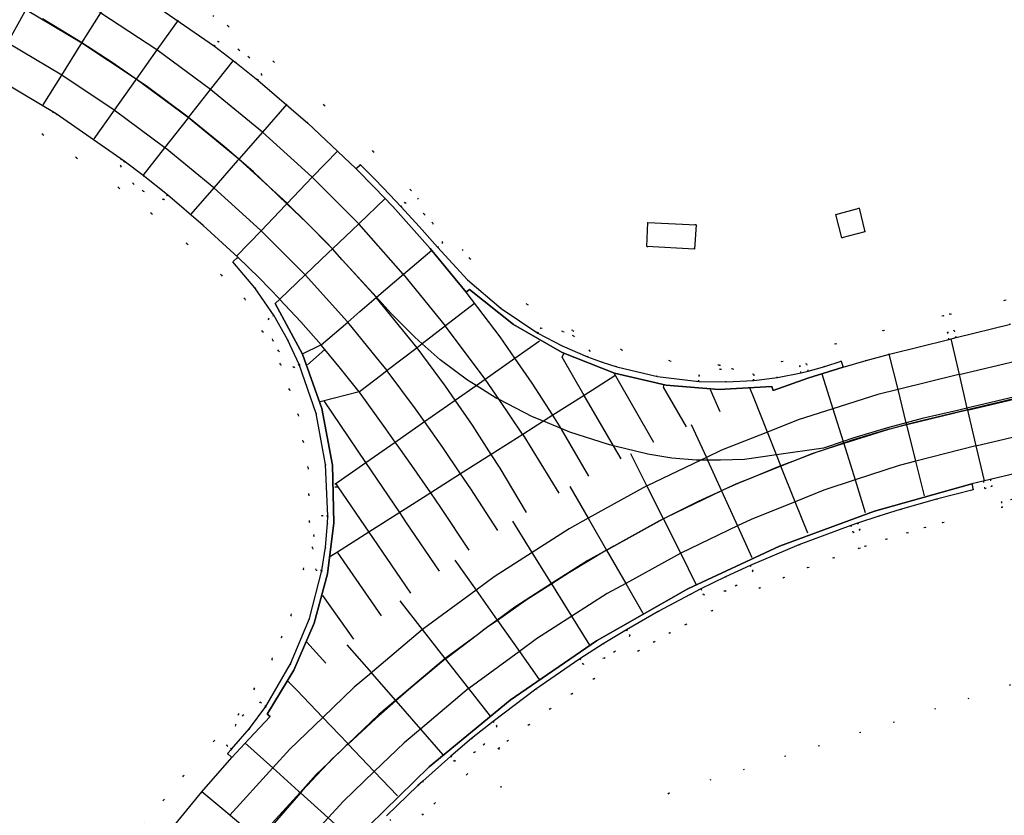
# Model space of a CAD drawing. Header units: metres. Extents: x 174791 to 179073, y 406431 to 409043.
# Tile 192 of 256: x 176868 to 176948, y 408100 to 408166. Entities that reach past the tile are written whole.
import ezdxf

# ---------------------------------------------------------------- set-up
doc = ezdxf.new("R2010")
doc.units = ezdxf.units.M
doc.linetypes.add('DOT', pattern=[6.35, 0, -6.35])
for name, color, linetype in [('terreindeelbegroeid', 254, 'DOT'), ('terreindeelonbegroeid', 254, 'DOT'), ('wegdeel_molgoot', 254, 'Continuous'), ('wegdeel_opstelplaats', 254, 'Continuous'), ('wegdeel_rolbaan', 254, 'Continuous'), ('weginrichtingselement_markering_vliegtuigverharding', 254, 'Continuous'), ('weginrichtingselement_voeg_vliegtuigverharding', 254, 'Continuous')]:
    doc.layers.add(name, color=color, linetype=linetype)

msp = doc.modelspace()

# ---------------------------------------------------------------- linework, layer by layer
at = {"layer": 'terreindeelbegroeid'}
for points in [[(177010.023, 408165.809, 0), (177010.255, 408165.662, 0), (177010.937, 408163.494, 0), (177011.318, 408161.253, 0), (177011.392, 408158.982, 0), (177011.25, 408157.606, 0), (176948.372, 408142.666, 0), (176943.907, 408141.566, 0), (176943.324, 408141.423, 0), (176938.409, 408140.212, 0), (176934.501, 408139.113, 0), (176930.086, 408137.655, 0), (176924.937, 408137.365, 0), (176920.886, 408137.713, 0), (176916.927, 408138.629, 0), (176912.909, 408140.202, 0), (176909.177, 408142.359, 0), (176904.466, 408146.125, 0), (176899.611, 408151.743, 0), (176896.536, 408154.914, 0), (176892.512, 408158.727, 0), (176888.353, 408162.295, 0), (176884.626, 408165.191, 0), (176878.063, 408169.748, 0)], [(176878.063, 408169.748, 0), (176884.626, 408165.191, 0), (176888.353, 408162.295, 0), (176892.512, 408158.727, 0), (176896.536, 408154.914, 0), (176899.611, 408151.743, 0), (176904.466, 408146.125, 0), (176909.177, 408142.359, 0), (176912.909, 408140.202, 0), (176916.927, 408138.629, 0), (176920.886, 408137.713, 0), (176924.937, 408137.365, 0), (176930.086, 408137.655, 0), (176934.501, 408139.113, 0), (176938.409, 408140.212, 0), (176943.324, 408141.423, 0), (176943.907, 408141.566, 0), (176948.372, 408142.666, 0)], [(176948.842, 408140.722, 0), (176944.386, 408139.624, 0), (176944.242, 408140.207, 0), (176943.66, 408140.063, 0), (176943.803, 408139.481, 0), (176938.909, 408138.275, 0), (176937.004, 408137.76, 0), (176935.109, 408137.208, 0), (176934.956, 408137.693, 0), (176933.615, 408137.254, 0), (176932.254, 408136.879, 0), (176932.11, 408137.465, 0), (176931.527, 408137.322, 0), (176931.671, 408136.739, 0), (176929.73, 408136.361, 0), (176927.769, 408136.113, 0), (176927.768, 408136.602, 0), (176926.034, 408137.069, 0), (176925.026, 408137.047, 0), (176923.257, 408136.545, 0), (176923.268, 408136.036, 0), (176919.862, 408136.432, 0), (176916.523, 408137.216, 0), (176915.314, 408137.603, 0), (176914.122, 408138.04, 0), (176914.323, 408138.547, 0), (176912.995, 408139.749, 0), (176912.104, 408140.141, 0), (176910.296, 408140.429, 0), (176910.048, 408140.005, 0), (176907.022, 408142.009, 0), (176904.264, 408144.367, 0), (176901.815, 408147.045, 0), (176902.236, 408147.432, 0), (176901.411, 408149.027, 0), (176900.714, 408149.756, 0), (176899.15, 408150.723, 0), (176898.799, 408150.388, 0), (176897.888, 408151.363, 0), (176896.698, 408152.599, 0), (176895.492, 408153.82, 0), (176895.114, 408153.508, 0), (176891.172, 408157.241, 0), (176887.051, 408160.777, 0), (176887.381, 408161.225, 0), (176886.303, 408162.662, 0), (176885.494, 408163.265, 0), (176883.791, 408163.959, 0), (176883.485, 408163.548, 0), (176876.978, 408168.066, 0)], [(176864.653, 408161.487, 0), (176870.491, 408157.991, 0), (176876.082, 408154.112, 0), (176875.767, 408153.715, 0), (176876.833, 408152.269, 0), (176877.636, 408151.659, 0), (176879.333, 408150.949, 0), (176879.629, 408151.339, 0), (176882.573, 408148.839, 0), (176885.42, 408146.229, 0), (176885.013, 408145.853, 0), (176886.804, 408143.717, 0), (176888.384, 408141.421, 0), (176887.902, 408141.172, 0), (176888.277, 408139.416, 0), (176888.757, 408138.529, 0), (176890.01, 408137.183, 0), (176890.458, 408137.425, 0), (176891.836, 408133.401, 0), (176892.62, 408129.219, 0), (176892.793, 408124.969, 0), (176892.307, 408125.025, 0), (176891.64, 408123.357, 0), (176891.545, 408122.354, 0), (176891.838, 408120.538, 0), (176892.306, 408120.493, 0), (176891.291, 408116.577, 0), (176889.749, 408112.838, 0), (176887.708, 408109.345, 0), (176887.279, 408109.686, 0), (176885.831, 408108.623, 0), (176885.22, 408107.821, 0), (176884.508, 408106.125, 0), (176884.898, 408105.827, 0), (176884.558, 408105.469, 0), (176884.913, 408105.145, 0), (176882.462, 408102.341, 0), (176879.254, 408098.422, 0)], [(176866.516, 408158.04, 0), (176869.406, 408156.31, 0), (176872.174, 408154.39, 0), (176875.633, 408151.938, 0), (176878.334, 408149.815, 0), (176881.249, 408147.339, 0), (176884.068, 408144.755, 0), (176885.981, 408142.803, 0), (176887.442, 408140.122, 0), (176888.903, 408137.442, 0), (176889.642, 408135.36, 0), (176890.38, 408133.279, 0), (176890.782, 408131.108, 0), (176891.184, 408128.937, 0), (176891.238, 408126.725, 0), (176891.293, 408124.513, 0), (176890.808, 408120.628, 0), (176889.781, 408116.84, 0), (176889.007, 408115.037, 0), (176888.233, 408113.234, 0), (176886.748, 408110.788, 0), (176885.474, 408108.69, 0), (176883.447, 408106.505, 0), (176880.935, 408103.633, 0), (176879.324, 408101.664, 0), (176877.712, 408099.696, 0)], [(176877.712, 408099.696, 0), (176879.324, 408101.664, 0), (176880.935, 408103.633, 0), (176883.447, 408106.505, 0), (176885.474, 408108.69, 0), (176886.748, 408110.788, 0), (176888.233, 408113.234, 0), (176889.007, 408115.037, 0), (176889.781, 408116.84, 0), (176890.808, 408120.628, 0), (176891.293, 408124.513, 0), (176891.238, 408126.725, 0), (176891.184, 408128.937, 0), (176890.782, 408131.108, 0), (176890.38, 408133.279, 0), (176889.642, 408135.36, 0), (176888.903, 408137.442, 0), (176887.442, 408140.122, 0), (176885.981, 408142.803, 0), (176884.068, 408144.755, 0), (176881.249, 408147.339, 0), (176878.334, 408149.815, 0), (176875.633, 408151.938, 0), (176872.174, 408154.39, 0), (176869.406, 408156.31, 0), (176866.516, 408158.04, 0)], [(176974.06, 408132.302, 0), (176948.086, 408126.131, 0), (176948.194, 408125.672, 0), (176943.307, 408124.443, 0), (176941.841, 408124.026, 0), (176940.375, 408123.609, 0), (176938.658, 408123.075, 0), (176936.927, 408122.501, 0), (176936.43, 408122.33, 0), (176934.324, 408121.544, 0), (176932.218, 408120.758, 0), (176930.245, 408119.921, 0), (176928.272, 408119.084, 0), (176924.336, 408117.206, 0), (176922.185, 408116.076, 0), (176920.887, 408115.381, 0), (176919.602, 408114.644, 0), (176918.317, 408113.908, 0), (176914.637, 408111.613, 0), (176912.842, 408110.378, 0), (176911.048, 408109.142, 0), (176909.309, 408107.83, 0), (176907.57, 408106.518, 0), (176906.839, 408105.916, 0), (176904.224, 408103.762, 0), (176901.567, 408101.382, 0), (176900.588, 408100.431, 0), (176900.615, 408103.214, 0), (176902.89, 408105.252, 0), (176903.21, 408104.855, 0), (176904.855, 408105.576, 0), (176905.628, 408106.224, 0), (176906.694, 408107.723, 0), (176906.365, 408108.114, 0), (176909.878, 408110.765, 0), (176913.503, 408113.26, 0), (176913.76, 408112.824, 0), (176915.492, 408113.299, 0), (176916.35, 408113.829, 0), (176917.622, 408115.157, 0), (176917.322, 408115.643, 0), (176919.918, 408117.131, 0), (176922.557, 408118.543, 0), (176923.427, 408118.987, 0), (176923.65, 408118.513, 0), (176925.419, 408118.821, 0), (176926.324, 408119.266, 0), (176927.716, 408120.468, 0), (176927.491, 408120.925, 0), (176931.477, 408122.616, 0), (176935.731, 408124.204, 0), (176935.932, 408123.635, 0), (176936.498, 408123.834, 0), (176936.298, 408124.4, 0), (176938.046, 408124.979, 0), (176939.804, 408125.526, 0), (176942.789, 408126.375, 0), (176945.798, 408127.132, 0), (176945.683, 408127.623, 0), (176946.611, 408127.837, 0), (176946.757, 408127.249, 0), (176947.339, 408127.392, 0), (176947.196, 408127.975, 0), (177000, 408140.52, 0)], [(176907.778, 408089.812, 0), (176906.839, 408105.916, 0), (176907.57, 408106.518, 0), (176909.309, 408107.83, 0), (176911.048, 408109.142, 0), (176912.842, 408110.378, 0), (176914.637, 408111.613, 0), (176918.317, 408113.908, 0), (176919.602, 408114.644, 0), (176920.887, 408115.381, 0), (176922.185, 408116.076, 0), (176924.336, 408117.206, 0), (176928.272, 408119.084, 0), (176930.245, 408119.921, 0), (176932.218, 408120.758, 0), (176934.324, 408121.544, 0), (176936.43, 408122.33, 0), (176936.927, 408122.501, 0), (176938.658, 408123.075, 0), (176940.375, 408123.609, 0), (176941.841, 408124.026, 0), (176943.307, 408124.443, 0), (176948.194, 408125.672, 0), (176948.086, 408126.131, 0), (176974.06, 408132.302, 0)], [(176998.047, 408126.674, 0), (176920.776, 408102.221, 0), (176916.161, 408093.35, 0), (176949.354, 408076.081, 0)], [(176951.511, 408049.517, 0), (176947.891, 408051.256, 0), (176943.784, 408053.225, 0), (176940.85, 408054.626, 0), (176940.878, 408054.685, 0), (176934.491, 408065.296, 0), (176927.515, 408071.12, 0), (176915.376, 408069.596, 0), (176896.463, 408085.249, 0), (176895.567, 408096.022, 0), (176897.462, 408098.05, 0), (176897.966, 408099.991, 0), (176897.61, 408100.349, 0), (176900.206, 408102.848, 0), (176900.615, 408103.214, 0), (176900.588, 408100.431, 0), (176901.567, 408101.382, 0), (176904.224, 408103.762, 0), (176906.839, 408105.916, 0), (176907.778, 408089.812, 0), (176929.05, 408076.352, 0), (176940.398, 408069.904, 0), (176951.51, 408060.379, 0)]]:
    msp.add_polyline3d(points, dxfattribs=at)
for points in [[(176934.501, 408149.747, 0), (176934.993, 408147.819, 0), (176936.906, 408148.32, 0), (176936.431, 408150.245, 0)], [(176923.036, 408148.883, 0), (176919.067, 408149.087, 0), (176918.989, 408147.105, 0), (176922.911, 408146.902, 0)], [(177022.852, 408128.285, 0), (177014.923, 408127.223, 0), (177015.105, 408125.551, 0), (177004.757, 408124.176, 0), (177005.063, 408121.896, 0), (177001.989, 408121.484, 0), (177001.999, 408121.405, 0), (177002.033, 408121.157, 0), (177003.277, 408111.87, 0), (177004.234, 408111.178, 0), (176999.553, 408109.193, 0), (176993.68, 408106.263, 0), (176992.641, 408103.849, 0), (176983.109, 408097.273, 0), (176972.66, 408089.969, 0), (176952.319, 408074.446, 0), (176949.354, 408076.081, 0), (176916.161, 408093.35, 0), (176920.776, 408102.221, 0), (176998.047, 408126.674, 0), (177022.146, 408133.555, 0)]]:
    msp.add_polyline3d(points, close=True, dxfattribs=at)
at = {"layer": 'terreindeelonbegroeid'}
for points in [[(176887.051, 408160.777, 0), (176885.281, 408162.18, 0), (176883.485, 408163.548, 0), (176883.791, 408163.959, 0), (176885.494, 408163.265, 0), (176886.303, 408162.662, 0), (176887.381, 408161.225, 0)], [(176879.629, 408151.339, 0), (176879.333, 408150.949, 0), (176877.636, 408151.659, 0), (176876.833, 408152.269, 0), (176875.767, 408153.715, 0), (176876.082, 408154.112, 0), (176877.628, 408152.931, 0)], [(176901.815, 408147.045, 0), (176900.321, 408148.729, 0), (176898.799, 408150.388, 0), (176899.15, 408150.723, 0), (176900.714, 408149.756, 0), (176901.411, 408149.027, 0), (176902.236, 408147.432, 0)], [(176890.458, 408137.425, 0), (176890.01, 408137.183, 0), (176888.757, 408138.529, 0), (176888.277, 408139.416, 0), (176887.902, 408141.172, 0), (176888.384, 408141.421, 0), (176889.497, 408139.463, 0)], [(176914.122, 408138.04, 0), (176912.048, 408138.945, 0), (176910.048, 408140.005, 0), (176910.296, 408140.429, 0), (176912.104, 408140.141, 0), (176912.995, 408139.749, 0), (176914.323, 408138.547, 0)], [(176944.386, 408139.624, 0), (176943.803, 408139.481, 0), (176943.66, 408140.063, 0), (176944.242, 408140.207, 0)], [(176927.769, 408136.113, 0), (176925.52, 408135.99, 0), (176923.268, 408136.036, 0), (176923.257, 408136.545, 0), (176925.026, 408137.047, 0), (176926.034, 408137.069, 0), (176927.768, 408136.602, 0)], [(176932.254, 408136.879, 0), (176931.671, 408136.739, 0), (176931.527, 408137.322, 0), (176932.11, 408137.465, 0)], [(176946.611, 408127.837, 0), (176947.196, 408127.975, 0), (176947.339, 408127.392, 0), (176946.757, 408127.249, 0)], [(176892.793, 408124.969, 0), (176892.768, 408124.368, 0), (176892.601, 408122.423, 0), (176892.306, 408120.493, 0), (176891.838, 408120.538, 0), (176891.545, 408122.354, 0), (176891.64, 408123.357, 0), (176892.307, 408125.025, 0)], [(176935.731, 408124.204, 0), (176936.298, 408124.4, 0), (176936.498, 408123.834, 0), (176935.932, 408123.635, 0)], [(176923.427, 408118.987, 0), (176925.448, 408119.979, 0), (176927.491, 408120.925, 0), (176927.716, 408120.468, 0), (176926.324, 408119.266, 0), (176925.419, 408118.821, 0), (176923.65, 408118.513, 0)], [(176913.503, 408113.26, 0), (176915.399, 408114.473, 0), (176917.322, 408115.643, 0), (176917.622, 408115.157, 0), (176916.35, 408113.829, 0), (176915.492, 408113.299, 0), (176913.76, 408112.824, 0)], [(176887.708, 408109.345, 0), (176886.37, 408107.532, 0), (176884.898, 408105.827, 0), (176884.508, 408106.125, 0), (176885.22, 408107.821, 0), (176885.831, 408108.623, 0), (176887.279, 408109.686, 0)], [(176902.89, 408105.252, 0), (176904.612, 408106.702, 0), (176906.365, 408108.114, 0), (176906.694, 408107.723, 0), (176905.628, 408106.224, 0), (176904.855, 408105.576, 0), (176903.21, 408104.855, 0)]]:
    msp.add_polyline3d(points, close=True, dxfattribs=at)
at = {"layer": 'wegdeel_molgoot'}
for points in [[(176898.799, 408150.388, 0), (176900.321, 408148.729, 0), (176901.815, 408147.045, 0), (176904.264, 408144.367, 0), (176907.022, 408142.009, 0), (176910.048, 408140.005, 0), (176912.048, 408138.945, 0), (176914.122, 408138.04, 0), (176915.314, 408137.603, 0), (176916.523, 408137.216, 0), (176919.862, 408136.432, 0), (176923.268, 408136.036, 0), (176925.52, 408135.99, 0), (176927.769, 408136.113, 0), (176929.73, 408136.361, 0), (176931.671, 408136.739, 0), (176932.254, 408136.879, 0), (176933.615, 408137.254, 0), (176934.956, 408137.693, 0), (176935.109, 408137.208, 0), (176932.227, 408136.289, 0), (176929.361, 408135.28, 0), (176929.252, 408135.605, 0), (176924.908, 408135.36, 0), (176920.573, 408135.732, 0), (176916.334, 408136.713, 0), (176912.039, 408138.395, 0), (176908.046, 408140.703, 0), (176904.443, 408143.583, 0), (176904.148, 408143.356, 0), (176901.217, 408146.935, 0), (176898.139, 408150.388, 0), (176896.642, 408151.963, 0), (176895.114, 408153.508, 0), (176895.492, 408153.82, 0), (176896.698, 408152.599, 0), (176897.888, 408151.363, 0)], [(176884.913, 408105.145, 0), (176884.558, 408105.469, 0), (176884.898, 408105.827, 0), (176886.37, 408107.532, 0), (176887.708, 408109.345, 0), (176889.749, 408112.838, 0), (176891.291, 408116.577, 0), (176892.306, 408120.493, 0), (176892.601, 408122.423, 0), (176892.768, 408124.368, 0), (176892.793, 408124.969, 0), (176892.62, 408129.219, 0), (176891.836, 408133.401, 0), (176890.458, 408137.425, 0), (176889.497, 408139.463, 0), (176888.384, 408141.421, 0), (176886.804, 408143.717, 0), (176885.013, 408145.853, 0), (176885.42, 408146.229, 0), (176887.162, 408144.531, 0), (176888.863, 408142.792, 0), (176888.47, 408142.416, 0), (176890.735, 408138.26, 0), (176892.318, 408133.799, 0), (176893.179, 408129.145, 0), (176893.296, 408124.413, 0), (176892.775, 408120.24, 0), (176891.674, 408116.181, 0), (176890.016, 408112.316, 0), (176887.833, 408108.721, 0), (176888.072, 408108.506, 0), (176886.331, 408106.673, 0)]]:
    msp.add_polyline3d(points, close=True, dxfattribs=at)
msp.add_polyline3d([(176894.956, 408098.365, 0), (176901.124, 408104.378, 0), (176907.778, 408109.848, 0), (176914.871, 408114.735, 0), (176922.352, 408119.006, 0), (176929.886, 408122.511, 0), (176937.68, 408125.39, 0), (176945.683, 408127.623, 0), (176945.798, 408127.132, 0), (176942.789, 408126.375, 0), (176939.804, 408125.526, 0), (176938.046, 408124.979, 0), (176936.298, 408124.4, 0), (176935.731, 408124.204, 0), (176931.477, 408122.616, 0), (176927.491, 408120.925, 0), (176925.448, 408119.979, 0), (176923.427, 408118.987, 0), (176922.557, 408118.543, 0), (176919.918, 408117.131, 0), (176917.322, 408115.643, 0), (176915.399, 408114.473, 0), (176913.503, 408113.26, 0), (176909.878, 408110.765, 0), (176906.365, 408108.114, 0), (176904.612, 408106.702, 0), (176902.89, 408105.252, 0), (176900.615, 408103.214, 0), (176900.206, 408102.848, 0), (176897.61, 408100.349, 0)], dxfattribs=at)
at = {"layer": 'wegdeel_opstelplaats'}
for points in [[(176934.993, 408147.819, 0), (176934.501, 408149.747, 0), (176936.431, 408150.245, 0), (176936.906, 408148.32, 0)], [(176923.036, 408148.883, 0), (176922.911, 408146.902, 0), (176918.989, 408147.105, 0), (176919.067, 408149.087, 0)]]:
    msp.add_polyline3d(points, close=True, dxfattribs=at)
at = {"layer": 'wegdeel_rolbaan'}
for points in [[(176876.978, 408168.066, 0), (176883.485, 408163.548, 0), (176885.281, 408162.18, 0), (176887.051, 408160.777, 0), (176891.172, 408157.241, 0), (176895.114, 408153.508, 0), (176896.642, 408151.963, 0), (176898.139, 408150.388, 0), (176901.217, 408146.935, 0), (176904.148, 408143.356, 0), (176904.443, 408143.583, 0), (176908.046, 408140.703, 0), (176912.039, 408138.395, 0), (176916.334, 408136.713, 0), (176920.573, 408135.732, 0), (176924.908, 408135.36, 0), (176929.252, 408135.605, 0), (176929.361, 408135.28, 0), (176932.227, 408136.289, 0), (176935.109, 408137.208, 0), (176937.004, 408137.76, 0), (176938.909, 408138.275, 0), (176943.803, 408139.481, 0), (176944.386, 408139.624, 0), (176948.842, 408140.722, 0)], [(176864.798, 408081.099, 0), (176879.254, 408098.422, 0), (176882.462, 408102.341, 0), (176884.913, 408105.145, 0), (176886.331, 408106.673, 0), (176888.072, 408108.506, 0), (176887.833, 408108.721, 0), (176890.016, 408112.316, 0), (176891.674, 408116.181, 0), (176892.775, 408120.24, 0), (176893.296, 408124.413, 0), (176893.179, 408129.145, 0), (176892.318, 408133.799, 0), (176890.735, 408138.26, 0), (176888.47, 408142.416, 0), (176888.863, 408142.792, 0), (176887.162, 408144.531, 0), (176885.42, 408146.229, 0), (176882.573, 408148.839, 0), (176879.629, 408151.339, 0), (176877.628, 408152.931, 0), (176876.082, 408154.112, 0), (176870.491, 408157.991, 0), (176864.653, 408161.487, 0)], [(177025.562, 408146.604, 0), (177020.557, 408145.412, 0), (177018.674, 408144.964, 0), (177006.063, 408141.962, 0), (177005.479, 408141.824, 0), (177000, 408140.52, 0), (176947.196, 408127.975, 0), (176946.611, 408127.837, 0), (176945.683, 408127.623, 0), (176937.68, 408125.39, 0), (176929.886, 408122.511, 0), (176922.352, 408119.006, 0), (176914.871, 408114.735, 0), (176907.778, 408109.848, 0), (176901.124, 408104.378, 0), (176894.956, 408098.365, 0), (176894.518, 408097.873, 0), (176891.626, 408094.616, 0), (176889.04, 408091.474, 0), (176875.252, 408074.893, 0), (176874.523, 408074.018, 0), (176872.52, 408071.616, 0), (176867.908, 408066.09, 0), (176863.156, 408060.396, 0)]]:
    msp.add_polyline3d(points, dxfattribs=at)
at = {"layer": 'weginrichtingselement_markering_vliegtuigverharding'}
for points in [[(176950.142, 408134.996, 0), (176945.279, 408133.834, 0), (176944.496, 408133.647, 0), (176941.61, 408132.977, 0), (176940.3, 408132.632, 0), (176938.744, 408132.223, 0), (176935.904, 408131.376, 0), (176935.104, 408131.106, 0), (176933.491, 408130.562, 0), (176929.64, 408130.003, 0), (176927.023, 408129.623, 0), (176925.031, 408129.553, 0), (176923.981, 408129.565, 0), (176923.431, 408129.571, 0), (176923.036, 408129.576, 0), (176921.047, 408129.73, 0), (176919.079, 408130.051, 0), (176916.259, 408130.741, 0), (176915.844, 408130.842, 0), (176912.675, 408131.865, 0), (176911.969, 408132.156, 0), (176910.504, 408132.759, 0), (176909.595, 408133.133, 0), (176906.862, 408134.537, 0), (176906.633, 408134.655, 0), (176904.97, 408135.697, 0), (176904.269, 408136.136, 0), (176902.038, 408137.812, 0), (176900.552, 408139.122, 0), (176899.945, 408139.657, 0), (176897.985, 408141.645, 0), (176896.805, 408142.938, 0), (176893.987, 408146.025, 0), (176893.178, 408146.911, 0), (176893.042, 408147.061, 0), (176892.769, 408147.36, 0), (176891.555, 408148.578, 0), (176891.068, 408149.046, 0), (176889.438, 408150.612, 0), (176887.985, 408152.008, 0), (176886.709, 408153.234, 0), (176885.496, 408154.283, 0), (176884.289, 408155.328, 0), (176881.366, 408157.688, 0), (176881.213, 408157.812, 0), (176877.998, 408160.214, 0), (176877.073, 408160.854, 0), (176875.024, 408162.271, 0), (176872.613, 408163.827, 0), (176872.312, 408164.021, 0), (176869.366, 408165.791, 0)], [(176950.176, 408134.85, 0), (176945.314, 408133.688, 0), (176944.53, 408133.501, 0), (176941.646, 408132.831, 0), (176940.336, 408132.487, 0), (176938.94, 408132.12, 0), (176938.831, 408132.091, 0), (176938.785, 408132.079, 0), (176935.949, 408131.233, 0), (176935.149, 408130.963, 0), (176933.146, 408130.288, 0), (176932.964, 408130.22, 0), (176931.384, 408129.625, 0), (176929.998, 408129.104, 0), (176929.784, 408129.023, 0), (176927.751, 408128.181, 0), (176926.465, 408127.648, 0), (176925.298, 408127.116, 0), (176925.134, 408127.042, 0), (176923.197, 408126.159, 0), (176920.582, 408124.848, 0), (176920.367, 408124.742, 0), (176920.304, 408124.709, 0), (176919.986, 408124.549, 0), (176916.273, 408122.517, 0), (176915.762, 408122.213, 0), (176915.687, 408122.169, 0), (176912.636, 408120.353, 0), (176911.186, 408119.418, 0), (176909.08, 408118.06, 0), (176906.723, 408116.414, 0), (176905.941, 408115.867, 0), (176905.611, 408115.637, 0), (176905.08, 408115.233, 0), (176902.561, 408113.321, 0), (176902.471, 408113.246, 0), (176899.611, 408110.878, 0), (176898.39, 408109.801, 0), (176896.738, 408108.345, 0), (176894.467, 408106.258, 0), (176894.29, 408106.096, 0), (176893.917, 408105.753, 0), (176893.085, 408104.948, 0), (176892.897, 408104.754, 0), (176892.28, 408104.116, 0), (176891.488, 408103.267, 0), (176890.702, 408102.415, 0), (176890.557, 408102.248, 0), (176888.032, 408099.352, 0)]]:
    msp.add_polyline3d(points, dxfattribs=at)
at = {"layer": 'weginrichtingselement_voeg_vliegtuigverharding'}
for p, q in [((176880.519, 408165.706), (176878.77, 408163.244)), ((176870.951, 408161.174), (176866.506, 408163.83)), ((176869.431, 408158.748), (176870.951, 408161.174)), ((176912.034, 408138.025), (176912.209, 408138.378)), ((176916.312, 408136.694), (176919.549, 408131.034)), ((176920.369, 408135.548), (176920.42, 408135.769)), ((176922.251, 408132.315), (176920.369, 408135.548)), ((176924.199, 408135.363), (176924.994, 408133.549)), ((176927.795, 408134.639), (176927.46, 408135.504)), ((176893.381, 408127.377), (176893.633, 408127.369)), ((176893.458, 408127.625), (176893.633, 408127.369)), ((176892.372, 408118.465), (176894.907, 408114.855)), ((176892.634, 408112.896), (176891.065, 408114.621)), ((176889.551, 408111.405), (176890.266, 408110.68))]:
    msp.add_line(p, q, dxfattribs=at)
for points in [[(176869.429, 408169.074, 0), (176868.009, 408166.545, 0), (176868.003, 408166.536, 0), (176867.935, 408166.414, 0), (176866.489, 408163.839, 0), (176865.074, 408161.319, 0)], [(176878.77, 408163.244, 0), (176874.171, 408166.274, 0), (176874.152, 408166.285, 0), (176869.429, 408169.074, 0)], [(176870.951, 408161.174, 0), (176872.533, 408163.699, 0), (176872.604, 408163.813, 0), (176872.613, 408163.827, 0), (176874.152, 408166.285, 0), (176875.757, 408168.847, 0)], [(176877.078, 408160.844, 0), (176877.07, 408160.849, 0), (176872.613, 408163.808, 0), (176872.604, 408163.813, 0), (176868.003, 408166.536, 0), (176868.001, 408166.537, 0)], [(176878.77, 408163.244, 0), (176877.073, 408160.854, 0), (176877.07, 408160.849, 0), (176876.987, 408160.731, 0), (176875.262, 408158.301, 0), (176873.601, 408155.961, 0)], [(176887.44, 408156.504, 0), (176887.438, 408156.506, 0), (176883.19, 408159.984, 0), (176883.176, 408159.994, 0), (176878.77, 408163.244, 0)], [(176877.649, 408152.952, 0), (176879.428, 408155.219, 0), (176881.273, 408157.57, 0), (176881.358, 408157.677, 0), (176881.366, 408157.688, 0), (176883.176, 408159.994, 0), (176885.046, 408162.377, 0)], [(176875.26, 408158.303, 0), (176875.256, 408158.306, 0), (176870.951, 408161.174, 0)], [(176885.493, 408154.276, 0), (176885.491, 408154.278, 0), (176881.37, 408157.668, 0), (176881.358, 408157.677, 0), (176877.078, 408160.844, 0)], [(176889.43, 408158.785, 0), (176887.438, 408156.506, 0), (176885.496, 408154.283, 0), (176885.491, 408154.278, 0), (176885.398, 408154.171, 0), (176883.44, 408151.931, 0), (176881.546, 408149.763, 0)], [(176883.451, 408151.922, 0), (176883.44, 408151.931, 0), (176879.434, 408155.214, 0), (176879.428, 408155.219, 0), (176875.262, 408158.301, 0), (176875.26, 408158.303, 0)], [(176895.347, 408148.958, 0), (176895.337, 408148.968, 0), (176891.528, 408152.792, 0), (176891.489, 408152.831, 0), (176887.443, 408156.501, 0), (176887.44, 408156.504, 0)], [(176885.331, 408146.329, 0), (176887.325, 408148.408, 0), (176889.334, 408150.504, 0), (176889.438, 408150.612, 0), (176889.473, 408150.649, 0), (176891.528, 408152.792, 0), (176893.614, 408154.968, 0)], [(176893.186, 408146.916, 0), (176893.042, 408147.061, 0), (176891.068, 408149.046, 0), (176889.473, 408150.649, 0), (176889.431, 408150.692, 0), (176887.985, 408152.008, 0), (176885.493, 408154.276, 0)], [(176890.94, 408144.784, 0), (176890.937, 408144.787, 0), (176887.325, 408148.408, 0), (176887.286, 408148.447, 0), (176883.451, 408151.922, 0)], [(176897.519, 408151.045, 0), (176895.337, 408148.968, 0), (176893.184, 408146.918, 0), (176893.178, 408146.911, 0), (176892.855, 408146.604, 0), (176890.942, 408144.782, 0), (176888.856, 408142.795, 0)], [(176944.621, 408136.604, 0), (176944.628, 408136.606, 0), (176949.493, 408137.76, 0), (176954.358, 408138.915, 0), (176959.223, 408140.069, 0), (176964.087, 408141.224, 0), (176968.953, 408142.378, 0), (176973.817, 408143.533, 0), (176978.682, 408144.687, 0), (176983.547, 408145.842, 0), (176988.412, 408146.996, 0), (176993.277, 408148.151, 0), (176998.134, 408149.303, 0), (177000, 408149.746, 0)], [(176902.473, 408140.574, 0), (176902.462, 408140.588, 0), (176899.011, 408144.829, 0), (176899, 408144.843, 0), (176895.347, 408148.958, 0)], [(176892.241, 408139.028, 0), (176892.243, 408139.03, 0), (176894.433, 408140.907, 0), (176895.429, 408141.76, 0), (176896.78, 408142.918, 0), (176896.805, 408142.938, 0), (176899.011, 408144.829, 0), (176901.33, 408146.816, 0)], [(176900.139, 408138.787, 0), (176900.13, 408138.798, 0), (176896.78, 408142.918, 0), (176896.764, 408142.938, 0), (176893.987, 408146.025, 0), (176893.189, 408146.913, 0), (176893.186, 408146.916, 0)], [(176945.307, 408133.672, 0), (176945.317, 408133.674, 0), (176950.182, 408134.826, 0), (176955.047, 408135.978, 0), (176959.913, 408137.13, 0), (176964.778, 408138.282, 0), (176969.644, 408139.434, 0), (176974.509, 408140.586, 0), (176979.375, 408141.738, 0), (176984.241, 408142.891, 0), (176989.106, 408144.043, 0), (176993.971, 408145.195, 0), (176998.82, 408146.343, 0), (177000, 408146.622, 0)], [(176897.685, 408136.911, 0), (176897.679, 408136.918, 0), (176896.81, 408137.986, 0), (176894.433, 408140.907, 0), (176894.412, 408140.933, 0), (176890.942, 408144.782, 0), (176890.94, 408144.784, 0)], [(176909.585, 408135.897, 0), (176908.165, 408137.934, 0), (176906.945, 408139.684, 0), (176904.148, 408143.356, 0)], [(176946.016, 408130.742, 0), (176950.871, 408131.892, 0), (176955.736, 408133.045, 0), (176960.602, 408134.198, 0), (176965.467, 408135.351, 0), (176970.332, 408136.504, 0), (176975.197, 408137.656, 0), (176980.063, 408138.809, 0), (176984.929, 408139.962, 0), (176989.793, 408141.115, 0), (176994.659, 408142.267, 0), (176999.499, 408143.414, 0), (177000, 408143.533, 0)], [(176892.256, 408139.015, 0), (176892.243, 408139.03, 0), (176890.577, 408140.922, 0), (176888.844, 408142.781, 0)], [(176904.853, 408142.422, 0), (176902.462, 408140.588, 0), (176900.552, 408139.122, 0), (176900.13, 408138.798, 0), (176897.679, 408136.918, 0), (176897.231, 408136.574, 0), (176895.4, 408135.17, 0)], [(176908.788, 408131.707, 0), (176906.862, 408134.537, 0), (176905.725, 408136.208, 0), (176905.716, 408136.22, 0), (176902.473, 408140.574, 0)], [(176893.382, 408127.583, 0), (176895.932, 408129.369, 0), (176898.343, 408131.056, 0), (176898.53, 408131.188, 0), (176900.737, 408132.733, 0), (176903.258, 408134.498, 0), (176904.97, 408135.697, 0), (176905.716, 408136.22, 0), (176908.165, 408137.934, 0), (176910.191, 408139.353, 0)], [(176943.943, 408139.524, 0), (176944.628, 408136.606, 0), (176945.279, 408133.834, 0), (176945.314, 408133.688, 0), (176945.317, 408133.674, 0), (176946.006, 408130.739, 0), (176946.683, 408127.857, 0)], [(176890.715, 408138.308, 0), (176892.237, 408139.026, 0), (176892.241, 408139.028, 0)], [(176892.578, 408138.661, 0), (176892.562, 408138.647, 0), (176891.125, 408137.392, 0)], [(176895.39, 408135.147, 0), (176895.376, 408135.164, 0), (176893.85, 408137.103, 0), (176892.562, 408138.647, 0), (176892.256, 408139.015, 0)], [(176904.678, 408132.445, 0), (176903.258, 408134.498, 0), (176902.459, 408135.652, 0), (176900.139, 408138.787, 0)], [(176916.875, 408129.678, 0), (176916.259, 408130.741, 0), (176913.854, 408134.887, 0), (176912.034, 408138.025, 0)], [(176941.79, 408126.628, 0), (176941.083, 408129.477, 0), (176940.342, 408132.462, 0), (176940.336, 408132.487, 0), (176940.3, 408132.632, 0), (176939.62, 408135.372, 0), (176938.904, 408138.258, 0)], [(176902.242, 408130.605, 0), (176900.737, 408132.733, 0), (176899.995, 408133.781, 0), (176897.685, 408136.911, 0)], [(176916.38, 408136.491, 0), (176913.854, 408134.887, 0), (176911.273, 408133.247, 0), (176910.504, 408132.759, 0), (176908.805, 408131.679, 0), (176906.225, 408130.041, 0), (176903.708, 408128.442, 0), (176901.248, 408126.88, 0), (176899.157, 408125.551, 0), (176898.705, 408125.265, 0), (176896.167, 408123.652, 0), (176893.595, 408122.019, 0), (176893.018, 408121.652, 0)], [(176914.238, 408128.257, 0), (176911.989, 408132.124, 0), (176911.969, 408132.156, 0), (176911.273, 408133.247, 0), (176909.585, 408135.897, 0)], [(176944.621, 408136.604, 0), (176939.62, 408135.372, 0), (176937.962, 408134.963, 0), (176934.266, 408133.781, 0), (176931.429, 408132.874, 0)], [(176933.363, 408136.662, 0), (176934.266, 408133.781, 0), (176935.104, 408131.106, 0), (176935.149, 408130.963, 0), (176935.163, 408130.921, 0), (176936.097, 408127.941, 0), (176936.934, 408125.269, 0)], [(176895.4, 408135.17, 0), (176895.376, 408135.164, 0), (176892.166, 408134.365, 0)], [(176899.712, 408129.119, 0), (176898.636, 408130.641, 0), (176898.343, 408131.056, 0), (176897.571, 408132.148, 0), (176895.39, 408135.147, 0)], [(176901.963, 408120.444, 0), (176899.214, 408124.512, 0), (176898.705, 408125.265, 0), (176895.932, 408129.369, 0), (176892.511, 408134.431, 0)], [(176932.203, 408123.564, 0), (176931.172, 408126.153, 0), (176930.008, 408129.078, 0), (176929.998, 408129.104, 0), (176929.64, 408130.003, 0), (176928.897, 408131.871, 0), (176927.795, 408134.639, 0)], [(176945.307, 408133.672, 0), (176940.342, 408132.462, 0), (176938.94, 408132.12, 0), (176938.859, 408132.1, 0), (176938.831, 408132.091, 0), (176935.163, 408130.921, 0), (176932.964, 408130.22, 0), (176932.536, 408130.083, 0)], [(176931.429, 408132.874, 0), (176928.897, 408131.871, 0), (176925.13, 408130.38, 0), (176923.88, 408129.785, 0), (176923.431, 408129.571, 0), (176919.012, 408127.468, 0)], [(176909.123, 408125.268, 0), (176906.963, 408128.895, 0), (176906.225, 408130.041, 0), (176904.678, 408132.445, 0)], [(176922.638, 408132.504, 0), (176923.88, 408129.785, 0), (176923.981, 408129.565, 0), (176925.134, 408127.042, 0), (176925.136, 408127.038, 0), (176926.447, 408124.169, 0), (176927.629, 408121.582, 0)], [(176908.788, 408131.707, 0), (176908.805, 408131.679, 0), (176911.774, 408126.866, 0)], [(176906.768, 408123.777, 0), (176904.54, 408127.214, 0), (176903.708, 408128.442, 0), (176902.242, 408130.605, 0)], [(176946.016, 408130.742, 0), (176946.006, 408130.739, 0), (176941.083, 408129.477, 0), (176939.71, 408129.125, 0), (176936.097, 408127.941, 0), (176933.524, 408127.098, 0)], [(176923.058, 408119.364, 0), (176921.773, 408121.931, 0), (176920.367, 408124.742, 0), (176919.005, 408127.464, 0), (176917.687, 408130.098, 0)], [(176932.536, 408130.083, 0), (176931.384, 408129.625, 0), (176930.008, 408129.078, 0), (176927.751, 408128.181, 0), (176926.368, 408127.631, 0), (176925.298, 408127.116, 0), (176925.136, 408127.038, 0), (176920.582, 408124.848, 0), (176920.387, 408124.754, 0)], [(176904.396, 408122.174, 0), (176902.081, 408125.665, 0), (176901.248, 408126.88, 0), (176899.712, 408129.119, 0)], [(176893.633, 408127.369, 0), (176896.167, 408123.652, 0), (176898.756, 408119.856, 0), (176899.583, 408118.643, 0)], [(176919.012, 408127.468, 0), (176919.005, 408127.464, 0), (176914.174, 408124.797, 0), (176912.613, 408123.935, 0), (176909.582, 408121.992, 0), (176906.459, 408119.991, 0), (176904.969, 408118.893, 0), (176900.582, 408115.657, 0), (176900.576, 408115.653, 0)], [(176912.677, 408127.397, 0), (176914.174, 408124.797, 0), (176915.686, 408122.171, 0), (176915.687, 408122.169, 0), (176917.257, 408119.443, 0), (176918.664, 408116.999, 0)], [(176933.524, 408127.098, 0), (176931.172, 408126.153, 0), (176927.567, 408124.705, 0), (176926.447, 408124.169, 0), (176921.78, 408121.935, 0), (176921.776, 408121.933, 0)], [(176920.387, 408124.754, 0), (176920.367, 408124.742, 0), (176920.304, 408124.709, 0), (176915.762, 408122.213, 0), (176915.686, 408122.171, 0), (176914.153, 408121.329, 0), (176911.179, 408119.429, 0), (176908.159, 408117.5, 0), (176906.71, 408116.433, 0), (176905.941, 408115.867, 0), (176905.08, 408115.233, 0), (176902.438, 408113.289, 0), (176902.431, 408113.284, 0)], [(176914.322, 408114.382, 0), (176912.843, 408116.756, 0), (176911.186, 408119.418, 0), (176911.179, 408119.429, 0), (176909.582, 408121.992, 0), (176907.989, 408124.55, 0)], [(176897.219, 408116.79, 0), (176893.595, 408122.019, 0), (176893.587, 408122.031, 0)], [(176903.223, 408121.36, 0), (176904.969, 408118.893, 0), (176906.71, 408116.433, 0), (176906.723, 408116.414, 0), (176908.528, 408113.865, 0), (176910.158, 408111.561, 0)], [(176921.776, 408121.933, 0), (176921.773, 408121.931, 0), (176917.257, 408119.443, 0), (176915.735, 408118.605, 0), (176912.843, 408116.756, 0), (176909.923, 408114.89, 0), (176908.528, 408113.865, 0), (176904.377, 408110.815, 0), (176904.365, 408110.806, 0)], [(176906.148, 408108.555, 0), (176904.377, 408110.815, 0), (176902.471, 408113.246, 0), (176902.438, 408113.289, 0), (176900.582, 408115.657, 0), (176898.742, 408118.004, 0)], [(176900.576, 408115.653, 0), (176896.472, 408112.189, 0), (176896.376, 408112.109, 0), (176894.97, 408110.922, 0), (176892.39, 408108.438, 0), (176889.686, 408105.834, 0), (176888.285, 408104.296, 0), (176884.749, 408100.413, 0), (176884.747, 408100.41, 0)], [(176894.368, 408114.41, 0), (176896.376, 408112.109, 0), (176896.419, 408112.06, 0), (176898.352, 408109.844, 0), (176898.39, 408109.801, 0), (176900.412, 408107.483, 0), (176902.249, 408105.378, 0)], [(176902.431, 408113.284, 0), (176898.352, 408109.844, 0), (176896.983, 408108.69, 0), (176894.463, 408106.262, 0), (176894.29, 408106.096, 0), (176892.897, 408104.754, 0), (176891.851, 408103.746, 0), (176890.519, 408102.282, 0), (176887.347, 408098.794, 0), (176887.056, 408098.474, 0)], [(176904.365, 408110.806, 0), (176900.412, 408107.483, 0), (176899.075, 408106.36, 0), (176896.616, 408104.003, 0), (176894.086, 408101.578, 0), (176892.827, 408100.203, 0), (176889.419, 408096.481, 0)], [(176898.52, 408102.005, 0), (176896.616, 408104.003, 0), (176894.467, 408106.258, 0), (176894.463, 408106.262, 0), (176893.733, 408107.029, 0), (176892.39, 408108.438, 0), (176890.25, 408110.683, 0)], [(176885.993, 408106.361, 0), (176888.285, 408104.296, 0), (176890.403, 408102.387, 0), (176890.519, 408102.282, 0), (176890.557, 408102.248, 0), (176892.827, 408100.203, 0), (176894.896, 408098.338, 0)], [(176891.626, 408094.616, 0), (176889.45, 408096.45, 0), (176887.298, 408098.264, 0), (176887.182, 408098.362, 0), (176887.174, 408098.369, 0), (176887.073, 408098.454, 0), (176887.06, 408098.465, 0), (176884.781, 408100.387, 0), (176884.749, 408100.413, 0), (176882.462, 408102.341, 0)]]:
    msp.add_polyline3d(points, dxfattribs=at)

doc.saveas('drawing.dxf')
